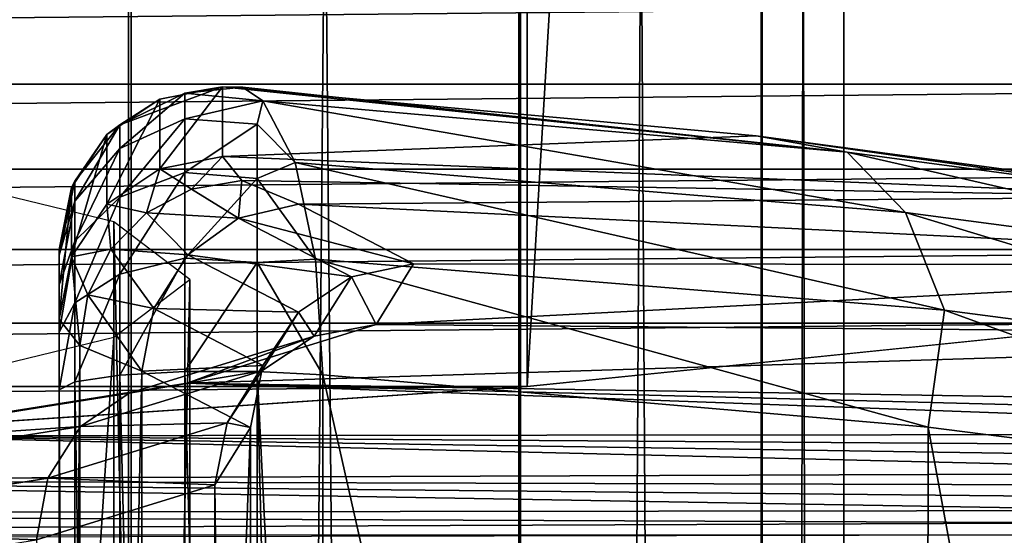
# Model space of a CAD drawing. Header units: millimetres. Extents: x -44 to 78, y -375 to 458.
# Tile 65 of 76: x 7.48 to 10.49, y 283.62 to 285.2. Entities that reach past the tile are written whole.
import ezdxf

# ---------------------------------------------------------------- set-up
doc = ezdxf.new("R2010")
doc.units = ezdxf.units.MM
doc.header["$LTSCALE"] = 198.929398
for name, color, linetype in [('151', 7, 'CONTINUOUS'), ('152', 7, 'CONTINUOUS'), ('153', 7, 'CONTINUOUS'), ('165', 7, 'CONTINUOUS'), ('167', 7, 'CONTINUOUS'), ('177', 7, 'CONTINUOUS'), ('241', 7, 'CONTINUOUS'), ('242', 7, 'CONTINUOUS'), ('243', 7, 'CONTINUOUS'), ('244', 7, 'CONTINUOUS'), ('245', 7, 'CONTINUOUS'), ('253', 7, 'CONTINUOUS'), ('254', 7, 'CONTINUOUS'), ('259', 7, 'CONTINUOUS'), ('260', 7, 'CONTINUOUS'), ('5', 7, 'CONTINUOUS')]:
    doc.layers.add(name, color=color, linetype=linetype)

msp = doc.modelspace()

# ---------------------------------------------------------------- linework, layer by layer
at = {"layer": '151', "color": 7, "linetype": 'CONTINUOUS', "true_color": 0xa2afbf}
for points in [[(7.6, 284.4977, 205.0478), (7.6, 284.2852, 202.7531), (7.6, 275.2755, 203.5873), (7.6, 284.4977, 205.0478)], [(7.6, 284.4811, 205.3031), (7.6, 284.4977, 205.0478), (7.6, 275.2755, 203.5873), (7.6, 284.4811, 205.3031)], [(7.6, 284.3902, 205.5196), (7.6, 284.4811, 205.3031), (7.6, 275.2755, 203.5873), (7.6, 284.3902, 205.5196)], [(7.6, 284.2447, 205.6665), (7.6, 284.3902, 205.5196), (7.6, 275.2755, 203.5873), (7.6, 284.2447, 205.6665)], [(7.6, 284.0684, 205.7311), (7.6, 284.2447, 205.6665), (7.6, 275.2755, 203.5873), (7.6, 284.0684, 205.7311)], [(7.6, 280.0535, 206.2015), (7.6, 284.0684, 205.7311), (7.6, 275.2755, 203.5873), (7.6, 280.0535, 206.2015)]]:
    msp.add_3dface(points, dxfattribs=at)
at = {"layer": '152', "color": 7, "linetype": 'CONTINUOUS', "true_color": 0xa2afbf}
for points in [[(7.6, 275.2755, 203.5873), (7.6, 284.2852, 202.7531), (7.6637, 284.2048, 201.8847), (7.6, 275.2755, 203.5873)], [(7.6, 275.2755, 203.5873), (7.6637, 284.2048, 201.8847), (7.6637, 275.1951, 202.7189), (7.6, 275.2755, 203.5873)], [(7.6637, 284.2048, 201.8847), (7.8535, 284.1261, 201.0347), (7.6637, 275.1951, 202.7189), (7.6637, 284.2048, 201.8847)], [(7.6637, 275.1951, 202.7189), (7.8535, 284.1261, 201.0347), (7.8535, 275.1164, 201.869), (7.6637, 275.1951, 202.7189)]]:
    msp.add_3dface(points, dxfattribs=at)
at = {"layer": '153', "color": 7, "linetype": 'CONTINUOUS', "true_color": 0xa2afbf}
for points in [[(7.8535, 275.1164, 201.869), (7.8535, 284.1261, 201.0347), (8.1858, 283.9532, 199.1672), (7.8535, 275.1164, 201.869)], [(7.8535, 275.1164, 201.869), (8.1858, 283.9532, 199.1672), (8.1858, 274.9435, 200.0014), (7.8535, 275.1164, 201.869)], [(8.1858, 283.9532, 199.1672), (8.0763, 283.7778, 197.2736), (8.1858, 274.9435, 200.0014), (8.1858, 283.9532, 199.1672)], [(8.0763, 283.7778, 197.2736), (7.5311, 283.6096, 195.4563), (8.0763, 274.7682, 198.1078), (8.0763, 283.7778, 197.2736)], [(8.1858, 274.9435, 200.0014), (8.0763, 283.7778, 197.2736), (8.0763, 274.7682, 198.1078), (8.1858, 274.9435, 200.0014)]]:
    msp.add_3dface(points, dxfattribs=at)
at = {"layer": '165', "color": 7, "linetype": 'CONTINUOUS', "true_color": 0xa2afbf}
for points in [[(8.1, 284.9955, 205.0017), (9.7317, 284.8459, 203.3855), (8.1, 284.7831, 202.707), (8.1, 284.9955, 205.0017)], [(9.7317, 284.8459, 203.3855), (11.1179, 284.6597, 201.375), (8.1, 284.7831, 202.707), (9.7317, 284.8459, 203.3855)], [(8.1, 284.7831, 202.707), (11.1179, 284.6597, 201.375), (8.1585, 284.7094, 201.911), (8.1, 284.7831, 202.707)], [(8.1585, 284.7094, 201.911), (11.1179, 284.6597, 201.375), (8.3324, 284.6372, 201.1318), (8.1585, 284.7094, 201.911)], [(11.1179, 284.6597, 201.375), (12.0926, 284.4517, 199.1283), (8.3324, 284.6372, 201.1318), (11.1179, 284.6597, 201.375)], [(8.3324, 284.6372, 201.1318), (12.0926, 284.4517, 199.1283), (8.6841, 284.4545, 199.159), (8.3324, 284.6372, 201.1318)], [(8.6841, 284.4545, 199.159), (12.0926, 284.4517, 199.1283), (8.5696, 284.2683, 197.147), (8.6841, 284.4545, 199.159)], [(12.0926, 284.4517, 199.1283), (12.6108, 284.2335, 196.7718), (8.5696, 284.2683, 197.147), (12.0926, 284.4517, 199.1283)], [(8.5696, 284.2683, 197.147), (12.6108, 284.2335, 196.7718), (7.9922, 284.0896, 195.2176), (8.5696, 284.2683, 197.147)], [(12.6108, 284.2335, 196.7718), (12.6713, 284.0129, 194.3886), (7.9922, 284.0896, 195.2176), (12.6108, 284.2335, 196.7718)], [(7.9922, 284.0896, 195.2176), (12.2525, 283.933, 193.5267), (6.9835, 283.9282, 193.4741), (7.9922, 284.0896, 195.2176)], [(12.4616, 283.9728, 193.9563), (12.2525, 283.933, 193.5267), (7.9922, 284.0896, 195.2176), (12.4616, 283.9728, 193.9563)], [(12.6713, 284.0129, 194.3886), (12.4616, 283.9728, 193.9563), (7.9922, 284.0896, 195.2176), (12.6713, 284.0129, 194.3886)], [(12.2525, 283.933, 193.5267), (12.0442, 283.8935, 193.0997), (6.9835, 283.9282, 193.4741), (12.2525, 283.933, 193.5267)], [(6.9835, 283.9282, 193.4741), (11.6294, 283.8152, 192.2536), (5.5965, 283.7924, 192.0078), (6.9835, 283.9282, 193.4741)], [(11.8365, 283.8542, 192.6753), (11.6294, 283.8152, 192.2536), (6.9835, 283.9282, 193.4741), (11.8365, 283.8542, 192.6753)], [(12.0442, 283.8935, 193.0997), (11.8365, 283.8542, 192.6753), (6.9835, 283.9282, 193.4741), (12.0442, 283.8935, 193.0997)], [(11.6294, 283.8152, 192.2536), (11.4228, 283.7764, 191.8345), (5.5965, 283.7924, 192.0078), (11.6294, 283.8152, 192.2536)], [(5.5965, 283.7924, 192.0078), (11.011, 283.6995, 191.0039), (3.9075, 283.6899, 190.9003), (5.5965, 283.7924, 192.0078)], [(11.2165, 283.7378, 191.4178), (11.011, 283.6995, 191.0039), (5.5965, 283.7924, 192.0078), (11.2165, 283.7378, 191.4178)], [(11.4228, 283.7764, 191.8345), (11.2165, 283.7378, 191.4178), (5.5965, 283.7924, 192.0078), (11.4228, 283.7764, 191.8345)], [(3.9075, 283.6899, 190.9003), (10.8069, 283.6614, 190.5928), (2.009, 283.6261, 190.2115), (3.9075, 283.6899, 190.9003)], [(11.011, 283.6995, 191.0039), (10.8069, 283.6614, 190.5928), (3.9075, 283.6899, 190.9003), (11.011, 283.6995, 191.0039)], [(10.8069, 283.6614, 190.5928), (10.6047, 283.6236, 190.1847), (2.009, 283.6261, 190.2115), (10.8069, 283.6614, 190.5928)], [(2.009, 283.6261, 190.2115), (10.6047, 283.6236, 190.1847), (0, 283.6044, 189.9775), (2.009, 283.6261, 190.2115)]]:
    msp.add_3dface(points, dxfattribs=at)
at = {"layer": '167', "color": 7, "linetype": 'CONTINUOUS', "true_color": 0xa2afbf}
for points in [[(10.2456, 275.9635, 205.3835), (8.4067, 284.1144, 206.1232), (8.4048, 280.0996, 206.5952), (10.2456, 275.9635, 205.3835)], [(10.2573, 283.9546, 204.3952), (8.4067, 284.1144, 206.1232), (10.2456, 275.9635, 205.3835), (10.2573, 283.9546, 204.3952)], [(11.7598, 275.7798, 203.3959), (10.2573, 283.9546, 204.3952), (10.2456, 275.9635, 205.3835), (11.7598, 275.7798, 203.3959)], [(11.8525, 283.7511, 202.1943), (10.2573, 283.9546, 204.3952), (11.7598, 275.7798, 203.3959), (11.8525, 283.7511, 202.1943)]]:
    msp.add_3dface(points, dxfattribs=at)
at = {"layer": '177', "color": 7, "linetype": 'CONTINUOUS', "true_color": 0xa2afbf}
for points in [[(9.7317, 284.8459, 203.3855), (8.1, 284.9955, 205.0017), (10.01, 284.7957, 203.6497), (9.7317, 284.8459, 203.3855)], [(10.01, 284.7957, 203.6497), (8.1, 284.9955, 205.0017), (8.161, 284.9952, 205.2026), (10.01, 284.7957, 203.6497)], [(8.223, 284.9534, 205.4125), (10.01, 284.7957, 203.6497), (8.161, 284.9952, 205.2026), (8.223, 284.9534, 205.4125)], [(10.01, 284.7957, 203.6497), (8.223, 284.9534, 205.4125), (10.1881, 284.6111, 203.9565), (10.01, 284.7957, 203.6497)], [(10.1881, 284.6111, 203.9565), (8.223, 284.9534, 205.4125), (8.3217, 284.7641, 205.7666), (10.1881, 284.6111, 203.9565)], [(11.1179, 284.6597, 201.375), (9.7317, 284.8459, 203.3855), (11.433, 284.6053, 201.593), (11.1179, 284.6597, 201.375)], [(11.433, 284.6053, 201.593), (9.7317, 284.8459, 203.3855), (10.01, 284.7957, 203.6497), (11.433, 284.6053, 201.593)], [(11.433, 284.6053, 201.593), (10.01, 284.7957, 203.6497), (11.6758, 284.4149, 201.8377), (11.433, 284.6053, 201.593)], [(11.6758, 284.4149, 201.8377), (10.01, 284.7957, 203.6497), (10.1881, 284.6111, 203.9565), (11.6758, 284.4149, 201.8377)], [(10.1881, 284.6111, 203.9565), (8.3217, 284.7641, 205.7666), (10.3073, 284.3122, 204.1807), (10.1881, 284.6111, 203.9565)], [(10.3073, 284.3122, 204.1807), (8.3217, 284.7641, 205.7666), (8.3843, 284.4688, 206.0114), (10.3073, 284.3122, 204.1807)], [(11.6758, 284.4149, 201.8377), (10.1881, 284.6111, 203.9565), (11.8394, 284.1121, 202.0199), (11.6758, 284.4149, 201.8377)], [(11.8394, 284.1121, 202.0199), (10.1881, 284.6111, 203.9565), (10.3073, 284.3122, 204.1807), (11.8394, 284.1121, 202.0199)], [(8.4067, 284.1144, 206.1232), (10.2573, 283.9546, 204.3952), (8.3843, 284.4688, 206.0114), (8.4067, 284.1144, 206.1232)], [(10.2573, 283.9546, 204.3952), (10.3073, 284.3122, 204.1807), (8.3843, 284.4688, 206.0114), (10.2573, 283.9546, 204.3952)], [(10.2573, 283.9546, 204.3952), (11.8525, 283.7511, 202.1943), (10.3073, 284.3122, 204.1807), (10.2573, 283.9546, 204.3952)], [(11.8525, 283.7511, 202.1943), (11.8394, 284.1121, 202.0199), (10.3073, 284.3122, 204.1807), (11.8525, 283.7511, 202.1943)]]:
    msp.add_3dface(points, dxfattribs=at)
at = {"layer": '241', "color": 7, "linetype": 'CONTINUOUS', "true_color": 0xa2afbf}
for points in [[(7.6486, 284.0935, 205.9447), (7.7844, 276.1176, 207.0528), (7.7859, 284.1137, 206.1174), (7.6486, 284.0935, 205.9447)], [(7.7844, 276.1176, 207.0528), (7.982, 276.129, 207.1502), (7.7859, 284.1137, 206.1174), (7.7844, 276.1176, 207.0528)], [(7.7859, 284.1137, 206.1174), (7.982, 276.129, 207.1502), (7.9848, 284.1251, 206.2143), (7.7859, 284.1137, 206.1174)], [(7.982, 276.129, 207.1502), (8.2025, 276.1294, 207.1537), (7.9848, 284.1251, 206.2143), (7.982, 276.129, 207.1502)], [(7.9848, 284.1251, 206.2143), (8.2025, 276.1294, 207.1537), (8.2063, 284.1253, 206.2163), (7.9848, 284.1251, 206.2143)], [(8.2025, 276.1294, 207.1537), (8.4029, 276.1188, 207.0628), (8.2063, 284.1253, 206.2163), (8.2025, 276.1294, 207.1537)], [(8.4048, 280.0996, 206.5952), (8.4067, 284.1144, 206.1232), (8.2063, 284.1253, 206.2163), (8.4048, 280.0996, 206.5952)], [(8.4029, 276.1188, 207.0628), (8.4048, 280.0996, 206.5952), (8.2063, 284.1253, 206.2163), (8.4029, 276.1188, 207.0628)], [(7.6, 284.0684, 205.7311), (7.6483, 276.0974, 206.8805), (7.6486, 284.0935, 205.9447), (7.6, 284.0684, 205.7311)], [(7.6483, 276.0974, 206.8805), (7.7844, 276.1176, 207.0528), (7.6486, 284.0935, 205.9447), (7.6483, 276.0974, 206.8805)], [(7.6, 284.0684, 205.7311), (7.6, 280.0535, 206.2015), (7.6483, 276.0974, 206.8805), (7.6, 284.0684, 205.7311)]]:
    msp.add_3dface(points, dxfattribs=at)
at = {"layer": '242', "color": 7, "linetype": 'CONTINUOUS', "true_color": 0xa2afbf}
for points in [[(7.9848, 284.976, 205.2997), (8.1, 284.9955, 205.0017), (7.7859, 284.8794, 205.2865), (7.9848, 284.976, 205.2997)], [(7.7859, 284.8794, 205.2865), (8.1, 284.9955, 205.0017), (7.9087, 284.9576, 205.0052), (7.7859, 284.8794, 205.2865)], [(8.161, 284.9952, 205.2026), (8.1, 284.9955, 205.0017), (7.9848, 284.976, 205.2997), (8.161, 284.9952, 205.2026)], [(8.223, 284.9534, 205.4125), (8.161, 284.9952, 205.2026), (7.9848, 284.976, 205.2997), (8.223, 284.9534, 205.4125)], [(7.7464, 284.8497, 205.0152), (7.7859, 284.8794, 205.2865), (7.9087, 284.9576, 205.0052), (7.7464, 284.8497, 205.0152)], [(7.9848, 284.8976, 205.5949), (7.9848, 284.976, 205.2997), (7.7859, 284.8073, 205.5581), (7.9848, 284.8976, 205.5949)], [(7.7859, 284.8073, 205.5581), (7.9848, 284.976, 205.2997), (7.7859, 284.8794, 205.2865), (7.7859, 284.8073, 205.5581)], [(7.9848, 284.8976, 205.5949), (8.223, 284.9534, 205.4125), (7.9848, 284.976, 205.2997), (7.9848, 284.8976, 205.5949)], [(8.2062, 284.882, 205.6363), (8.223, 284.9534, 205.4125), (7.9848, 284.8976, 205.5949), (8.2062, 284.882, 205.6363)], [(8.3217, 284.7641, 205.7666), (8.223, 284.9534, 205.4125), (8.2062, 284.882, 205.6363), (8.3217, 284.7641, 205.7666)], [(7.9848, 284.734, 205.8724), (7.9848, 284.8976, 205.5949), (7.7859, 284.6584, 205.8108), (7.9848, 284.734, 205.8724)], [(7.7859, 284.6584, 205.8108), (7.9848, 284.8976, 205.5949), (7.7859, 284.8073, 205.5581), (7.7859, 284.6584, 205.8108)], [(7.9848, 284.734, 205.8724), (8.2062, 284.882, 205.6363), (7.9848, 284.8976, 205.5949), (7.9848, 284.734, 205.8724)], [(7.7859, 284.8073, 205.5581), (7.7859, 284.8794, 205.2865), (7.6487, 284.6464, 205.4924), (7.7859, 284.8073, 205.5581)], [(7.7859, 284.8794, 205.2865), (7.7464, 284.8497, 205.0152), (7.6487, 284.7071, 205.2631), (7.7859, 284.8794, 205.2865)], [(7.6487, 284.6464, 205.4924), (7.7859, 284.8794, 205.2865), (7.6487, 284.7071, 205.2631), (7.6487, 284.6464, 205.4924)], [(8.2062, 284.7153, 205.8978), (8.2062, 284.882, 205.6363), (7.9848, 284.734, 205.8724), (8.2062, 284.7153, 205.8978)], [(8.3217, 284.7641, 205.7666), (8.2062, 284.882, 205.6363), (8.2062, 284.7153, 205.8978), (8.3217, 284.7641, 205.7666)], [(7.6381, 284.6882, 205.0301), (7.6487, 284.7071, 205.2631), (7.7464, 284.8497, 205.0152), (7.6381, 284.6882, 205.0301)], [(7.7859, 284.6584, 205.8108), (7.7859, 284.8073, 205.5581), (7.6487, 284.5237, 205.7009), (7.7859, 284.6584, 205.8108)], [(7.6487, 284.5237, 205.7009), (7.7859, 284.8073, 205.5581), (7.6487, 284.6464, 205.4924), (7.6487, 284.5237, 205.7009)], [(8.3843, 284.4688, 206.0114), (8.3217, 284.7641, 205.7666), (8.2062, 284.7153, 205.8978), (8.3843, 284.4688, 206.0114)], [(7.9848, 284.4721, 206.0977), (7.9848, 284.734, 205.8724), (7.7859, 284.423, 206.0135), (7.9848, 284.4721, 206.0977)], [(7.7859, 284.423, 206.0135), (7.9848, 284.734, 205.8724), (7.7859, 284.6584, 205.8108), (7.7859, 284.423, 206.0135)], [(7.9848, 284.4721, 206.0977), (8.2062, 284.7153, 205.8978), (7.9848, 284.734, 205.8724), (7.9848, 284.4721, 206.0977)], [(8.2062, 284.4584, 206.1079), (8.2062, 284.7153, 205.8978), (7.9848, 284.4721, 206.0977), (8.2062, 284.4584, 206.1079)], [(8.3843, 284.4688, 206.0114), (8.2062, 284.7153, 205.8978), (8.2062, 284.4584, 206.1079), (8.3843, 284.4688, 206.0114)], [(7.6, 284.4977, 205.0478), (7.6, 284.4811, 205.3031), (7.6487, 284.7071, 205.2631), (7.6, 284.4977, 205.0478)], [(7.6, 284.4977, 205.0478), (7.6487, 284.7071, 205.2631), (7.6381, 284.6882, 205.0301), (7.6, 284.4977, 205.0478)], [(7.6, 284.4811, 205.3031), (7.6487, 284.6464, 205.4924), (7.6487, 284.7071, 205.2631), (7.6, 284.4811, 205.3031)], [(7.7859, 284.423, 206.0135), (7.7859, 284.6584, 205.8108), (7.6487, 284.3354, 205.8634), (7.7859, 284.423, 206.0135)], [(7.6487, 284.3354, 205.8634), (7.7859, 284.6584, 205.8108), (7.6487, 284.5237, 205.7009), (7.6487, 284.3354, 205.8634)], [(7.6, 284.4811, 205.3031), (7.6, 284.3902, 205.5196), (7.6487, 284.6464, 205.4924), (7.6, 284.4811, 205.3031)], [(7.6, 284.3902, 205.5196), (7.6487, 284.5237, 205.7009), (7.6487, 284.6464, 205.4924), (7.6, 284.3902, 205.5196)], [(7.6, 284.3902, 205.5196), (7.6, 284.2447, 205.6665), (7.6487, 284.5237, 205.7009), (7.6, 284.3902, 205.5196)], [(7.6, 284.2447, 205.6665), (7.6487, 284.3354, 205.8634), (7.6487, 284.5237, 205.7009), (7.6, 284.2447, 205.6665)], [(7.7859, 284.1137, 206.1174), (7.9848, 284.1251, 206.2143), (7.9848, 284.4721, 206.0977), (7.7859, 284.1137, 206.1174)], [(7.7859, 284.1137, 206.1174), (7.9848, 284.4721, 206.0977), (7.7859, 284.423, 206.0135), (7.7859, 284.1137, 206.1174)], [(7.9848, 284.1251, 206.2143), (8.2062, 284.4584, 206.1079), (7.9848, 284.4721, 206.0977), (7.9848, 284.1251, 206.2143)], [(7.9848, 284.1251, 206.2143), (8.2063, 284.1253, 206.2163), (8.2062, 284.4584, 206.1079), (7.9848, 284.1251, 206.2143)], [(8.4067, 284.1144, 206.1232), (8.3843, 284.4688, 206.0114), (8.2062, 284.4584, 206.1079), (8.4067, 284.1144, 206.1232)], [(8.2063, 284.1253, 206.2163), (8.4067, 284.1144, 206.1232), (8.2062, 284.4584, 206.1079), (8.2063, 284.1253, 206.2163)], [(7.6486, 284.0935, 205.9447), (7.7859, 284.1137, 206.1174), (7.7859, 284.423, 206.0135), (7.6486, 284.0935, 205.9447)], [(7.6486, 284.0935, 205.9447), (7.7859, 284.423, 206.0135), (7.6487, 284.3354, 205.8634), (7.6486, 284.0935, 205.9447)], [(7.6, 284.2447, 205.6665), (7.6, 284.0684, 205.7311), (7.6487, 284.3354, 205.8634), (7.6, 284.2447, 205.6665)], [(7.6, 284.0684, 205.7311), (7.6486, 284.0935, 205.9447), (7.6487, 284.3354, 205.8634), (7.6, 284.0684, 205.7311)]]:
    msp.add_3dface(points, dxfattribs=at)
at = {"layer": '243', "color": 7, "linetype": 'CONTINUOUS', "true_color": 0xa2afbf}
for points in [[(8.1, 284.9955, 205.0017), (8.1, 284.7831, 202.707), (7.9087, 284.7452, 202.7105), (8.1, 284.9955, 205.0017)], [(7.9087, 284.9576, 205.0052), (8.1, 284.9955, 205.0017), (7.9087, 284.7452, 202.7105), (7.9087, 284.9576, 205.0052)], [(7.7464, 284.8497, 205.0152), (7.9087, 284.9576, 205.0052), (7.7464, 284.6372, 202.7205), (7.7464, 284.8497, 205.0152)], [(7.7464, 284.6372, 202.7205), (7.9087, 284.9576, 205.0052), (7.9087, 284.7452, 202.7105), (7.7464, 284.6372, 202.7205)], [(7.6381, 284.6882, 205.0301), (7.7464, 284.8497, 205.0152), (7.6381, 284.4757, 202.7354), (7.6381, 284.6882, 205.0301)], [(7.6381, 284.4757, 202.7354), (7.7464, 284.8497, 205.0152), (7.7464, 284.6372, 202.7205), (7.6381, 284.4757, 202.7354)], [(7.6, 284.2852, 202.7531), (7.6, 284.4977, 205.0478), (7.6381, 284.6882, 205.0301), (7.6, 284.2852, 202.7531)], [(7.6, 284.2852, 202.7531), (7.6381, 284.6882, 205.0301), (7.6381, 284.4757, 202.7354), (7.6, 284.2852, 202.7531)]]:
    msp.add_3dface(points, dxfattribs=at)
at = {"layer": '244', "color": 7, "linetype": 'CONTINUOUS', "true_color": 0xa2afbf}
for points in [[(7.9087, 284.7452, 202.7105), (8.1, 284.7831, 202.707), (8.0055, 284.6829, 201.8909), (7.9087, 284.7452, 202.7105)], [(8.1, 284.7831, 202.707), (8.1585, 284.7094, 201.911), (8.0055, 284.6829, 201.8909), (8.1, 284.7831, 202.707)], [(7.7464, 284.6372, 202.7205), (7.9087, 284.7452, 202.7105), (7.8676, 284.6103, 201.8772), (7.7464, 284.6372, 202.7205)], [(7.9087, 284.7452, 202.7105), (8.0055, 284.6829, 201.8909), (7.8676, 284.6103, 201.8772), (7.9087, 284.7452, 202.7105)], [(7.8676, 284.6103, 201.8772), (8.0055, 284.6829, 201.8909), (8.1491, 284.5942, 201.0806), (7.8676, 284.6103, 201.8772)], [(8.0055, 284.6829, 201.8909), (8.1585, 284.7094, 201.911), (8.1491, 284.5942, 201.0806), (8.0055, 284.6829, 201.8909)], [(8.1585, 284.7094, 201.911), (8.3324, 284.6372, 201.1318), (8.1491, 284.5942, 201.0806), (8.1585, 284.7094, 201.911)], [(7.6381, 284.4757, 202.7354), (7.7464, 284.6372, 202.7205), (7.7582, 284.4987, 201.8714), (7.6381, 284.4757, 202.7354)], [(7.7464, 284.6372, 202.7205), (7.8676, 284.6103, 201.8772), (7.7582, 284.4987, 201.8714), (7.7464, 284.6372, 202.7205)], [(7.7582, 284.4987, 201.8714), (7.8676, 284.6103, 201.8772), (7.9936, 284.4819, 201.0441), (7.7582, 284.4987, 201.8714)], [(7.9936, 284.4819, 201.0441), (7.8676, 284.6103, 201.8772), (8.1491, 284.5942, 201.0806), (7.9936, 284.4819, 201.0441)], [(7.6637, 284.2048, 201.8847), (7.6, 284.2852, 202.7531), (7.6381, 284.4757, 202.7354), (7.6637, 284.2048, 201.8847)], [(7.6381, 284.4757, 202.7354), (7.7582, 284.4987, 201.8714), (7.6879, 284.359, 201.874), (7.6381, 284.4757, 202.7354)], [(7.6637, 284.2048, 201.8847), (7.6381, 284.4757, 202.7354), (7.6879, 284.359, 201.874), (7.6637, 284.2048, 201.8847)], [(7.6879, 284.359, 201.874), (7.7582, 284.4987, 201.8714), (7.8898, 284.3173, 201.028), (7.6879, 284.359, 201.874)], [(7.8898, 284.3173, 201.028), (7.7582, 284.4987, 201.8714), (7.9936, 284.4819, 201.0441), (7.8898, 284.3173, 201.028)], [(7.8535, 284.1261, 201.0347), (7.6637, 284.2048, 201.8847), (7.6879, 284.359, 201.874), (7.8535, 284.1261, 201.0347)], [(7.8535, 284.1261, 201.0347), (7.6879, 284.359, 201.874), (7.8898, 284.3173, 201.028), (7.8535, 284.1261, 201.0347)]]:
    msp.add_3dface(points, dxfattribs=at)
at = {"layer": '245', "color": 7, "linetype": 'CONTINUOUS', "true_color": 0xa2afbf}
for points in [[(8.3324, 284.6372, 201.1318), (8.6841, 284.4545, 199.159), (8.1491, 284.5942, 201.0806), (8.3324, 284.6372, 201.1318)], [(7.9936, 284.4819, 201.0441), (8.1491, 284.5942, 201.0806), (8.4939, 284.4148, 199.1427), (7.9936, 284.4819, 201.0441)], [(8.1491, 284.5942, 201.0806), (8.6841, 284.4545, 199.159), (8.4939, 284.4148, 199.1427), (8.1491, 284.5942, 201.0806)], [(7.8898, 284.3173, 201.028), (7.9936, 284.4819, 201.0441), (8.3318, 284.3059, 199.1431), (7.8898, 284.3173, 201.028)], [(7.9936, 284.4819, 201.0441), (8.4939, 284.4148, 199.1427), (8.3318, 284.3059, 199.1431), (7.9936, 284.4819, 201.0441)], [(8.6841, 284.4545, 199.159), (8.5696, 284.2683, 197.147), (8.4939, 284.4148, 199.1427), (8.6841, 284.4545, 199.159)], [(8.4939, 284.4148, 199.1427), (8.3803, 284.2329, 197.1778), (8.3318, 284.3059, 199.1431), (8.4939, 284.4148, 199.1427)], [(8.4939, 284.4148, 199.1427), (8.5696, 284.2683, 197.147), (8.3803, 284.2329, 197.1778), (8.4939, 284.4148, 199.1427)], [(7.8535, 284.1261, 201.0347), (7.8898, 284.3173, 201.028), (8.2236, 284.1435, 199.1518), (7.8535, 284.1261, 201.0347)], [(7.8898, 284.3173, 201.028), (8.3318, 284.3059, 199.1431), (8.2236, 284.1435, 199.1518), (7.8898, 284.3173, 201.028)], [(8.3318, 284.3059, 199.1431), (8.3803, 284.2329, 197.1778), (8.2204, 284.1274, 197.2158), (8.3318, 284.3059, 199.1431)], [(8.3318, 284.3059, 199.1431), (8.2204, 284.1274, 197.2158), (8.2236, 284.1435, 199.1518), (8.3318, 284.3059, 199.1431)], [(8.5696, 284.2683, 197.147), (7.9922, 284.0896, 195.2176), (8.3803, 284.2329, 197.1778), (8.5696, 284.2683, 197.147)], [(8.3803, 284.2329, 197.1778), (7.9922, 284.0896, 195.2176), (7.8146, 284.0583, 195.2921), (8.3803, 284.2329, 197.1778)], [(8.3803, 284.2329, 197.1778), (7.8146, 284.0583, 195.2921), (8.2204, 284.1274, 197.2158), (8.3803, 284.2329, 197.1778)], [(8.1858, 283.9532, 199.1672), (7.8535, 284.1261, 201.0347), (8.2236, 284.1435, 199.1518), (8.1858, 283.9532, 199.1672)], [(8.1858, 283.9532, 199.1672), (8.2236, 284.1435, 199.1518), (8.1137, 283.9674, 197.2495), (8.1858, 283.9532, 199.1672)], [(8.2236, 284.1435, 199.1518), (8.2204, 284.1274, 197.2158), (8.1137, 283.9674, 197.2495), (8.2236, 284.1435, 199.1518)], [(8.2204, 284.1274, 197.2158), (7.8146, 284.0583, 195.2921), (7.6655, 283.9561, 195.3661), (8.2204, 284.1274, 197.2158)], [(8.2204, 284.1274, 197.2158), (7.6655, 283.9561, 195.3661), (8.1137, 283.9674, 197.2495), (8.2204, 284.1274, 197.2158)], [(7.9922, 284.0896, 195.2176), (6.9835, 283.9282, 193.4741), (7.8146, 284.0583, 195.2921), (7.9922, 284.0896, 195.2176)], [(7.8146, 284.0583, 195.2921), (6.9835, 283.9282, 193.4741), (6.8271, 283.9004, 193.5873), (7.8146, 284.0583, 195.2921)], [(7.8146, 284.0583, 195.2921), (6.8271, 283.9004, 193.5873), (7.6655, 283.9561, 195.3661), (7.8146, 284.0583, 195.2921)], [(8.0763, 283.7778, 197.2736), (8.1137, 283.9674, 197.2495), (7.5659, 283.7984, 195.4238), (8.0763, 283.7778, 197.2736)], [(8.1137, 283.9674, 197.2495), (7.6655, 283.9561, 195.3661), (7.5659, 283.7984, 195.4238), (8.1137, 283.9674, 197.2495)], [(8.0763, 283.7778, 197.2736), (8.1858, 283.9532, 199.1672), (8.1137, 283.9674, 197.2495), (8.0763, 283.7778, 197.2736)], [(7.6655, 283.9561, 195.3661), (6.8271, 283.9004, 193.5873), (6.6969, 283.8013, 193.6938), (7.6655, 283.9561, 195.3661)], [(7.6655, 283.9561, 195.3661), (6.6969, 283.8013, 193.6938), (7.5659, 283.7984, 195.4238), (7.6655, 283.9561, 195.3661)], [(7.5659, 283.7984, 195.4238), (6.6969, 283.8013, 193.6938), (6.6099, 283.6455, 193.7731), (7.5659, 283.7984, 195.4238)], [(7.5311, 283.6096, 195.4563), (7.5659, 283.7984, 195.4238), (6.6099, 283.6455, 193.7731), (7.5311, 283.6096, 195.4563)], [(7.5311, 283.6096, 195.4563), (8.0763, 283.7778, 197.2736), (7.5659, 283.7984, 195.4238), (7.5311, 283.6096, 195.4563)], [(6.5795, 283.4574, 193.8133), (7.5311, 283.6096, 195.4563), (6.6099, 283.6455, 193.7731), (6.5795, 283.4574, 193.8133)]]:
    msp.add_3dface(points, dxfattribs=at)
at = {"layer": '253', "color": 7, "linetype": 'CONTINUOUS', "true_color": 0xa2afbf}
for points in [[(-13.2016, 285.2639, 201.3921), (-13.5, 285.004, 198.5849), (13.2016, 285.2639, 201.3923), (-13.2016, 285.2639, 201.3921)], [(13.2016, 285.2639, 201.3923), (-13.5, 285.004, 198.5849), (13.5, 285.004, 198.5849), (13.2016, 285.2639, 201.3923)], [(13.5, 285.004, 198.5849), (-13.5, 285.004, 198.5849), (-13.2017, 284.7441, 195.7782), (13.5, 285.004, 198.5849)], [(13.2017, 284.7441, 195.7782), (13.5, 285.004, 198.5849), (-13.2017, 284.7441, 195.7782), (13.2017, 284.7441, 195.7782)], [(-12.3317, 284.4979, 193.1198), (13.2017, 284.7441, 195.7782), (-13.2017, 284.7441, 195.7782), (-12.3317, 284.4979, 193.1198)], [(12.3317, 284.4979, 193.1198), (13.2017, 284.7441, 195.7782), (-12.3317, 284.4979, 193.1198), (12.3317, 284.4979, 193.1198)], [(-10.9246, 284.2729, 190.689), (12.3317, 284.4979, 193.1198), (-12.3317, 284.4979, 193.1198), (-10.9246, 284.2729, 190.689)], [(10.9246, 284.2729, 190.689), (12.3317, 284.4979, 193.1198), (-10.9246, 284.2729, 190.689), (10.9246, 284.2729, 190.689)], [(-9.0318, 284.0789, 188.5941), (10.9246, 284.2729, 190.689), (-10.9246, 284.2729, 190.689), (-9.0318, 284.0789, 188.5941)], [(9.0318, 284.0789, 188.5941), (10.9246, 284.2729, 190.689), (-9.0318, 284.0789, 188.5941), (9.0318, 284.0789, 188.5941)], [(-6.7465, 283.926, 186.9433), (9.0318, 284.0789, 188.5941), (-9.0318, 284.0789, 188.5941), (-6.7465, 283.926, 186.9433)], [(6.7465, 283.926, 186.9433), (9.0318, 284.0789, 188.5941), (-6.7465, 283.926, 186.9433), (6.7465, 283.926, 186.9433)]]:
    msp.add_3dface(points, dxfattribs=at)
at = {"layer": '254', "color": 7, "linetype": 'CONTINUOUS', "true_color": 0xa2afbf}
for points in [[(10.9246, 284.2729, 190.689), (9.0318, 284.0789, 188.5941), (10.9217, 316.1361, 187.7333), (10.9246, 284.2729, 190.689)], [(10.9217, 316.1361, 187.7333), (9.0318, 284.0789, 188.5941), (9.0333, 315.9427, 185.6449), (10.9217, 316.1361, 187.7333)], [(9.0318, 284.0789, 188.5941), (6.7465, 283.926, 186.9433), (9.0333, 315.9427, 185.6449), (9.0318, 284.0789, 188.5941)], [(9.0333, 315.9427, 185.6449), (6.7465, 283.926, 186.9433), (6.75, 315.7898, 183.9931), (9.0333, 315.9427, 185.6449)]]:
    msp.add_3dface(points, dxfattribs=at)
at = {"layer": '259', "color": 7, "linetype": 'CONTINUOUS', "true_color": 0x000000}
for points in [[(7.7675, 284.23, 196.7339), (8, 284.4065, 198.6403), (7.7675, 273.8743, 197.6927), (7.7675, 284.23, 196.7339)], [(7.7675, 273.8743, 197.6927), (8, 284.4065, 198.6403), (8, 274.0508, 199.5991), (7.7675, 273.8743, 197.6927)], [(7.0836, 284.0638, 194.9383), (7.7675, 284.23, 196.7339), (7.0836, 273.708, 195.8972), (7.0836, 284.0638, 194.9383)], [(7.0836, 273.708, 195.8972), (7.7675, 284.23, 196.7339), (7.7675, 273.8743, 197.6927), (7.0836, 273.708, 195.8972)]]:
    msp.add_3dface(points, dxfattribs=at)
at = {"layer": '260', "color": 7, "linetype": 'CONTINUOUS', "true_color": 0x000000}
for points in [[(7.0836, 274.3936, 203.3011), (7.7675, 274.2273, 201.5055), (7.0836, 284.7493, 202.3422), (7.0836, 274.3936, 203.3011)], [(7.0836, 284.7493, 202.3422), (7.7675, 274.2273, 201.5055), (7.7675, 284.583, 200.5466), (7.0836, 284.7493, 202.3422)], [(8, 274.0508, 199.5991), (8, 284.4065, 198.6403), (7.7675, 284.583, 200.5466), (8, 274.0508, 199.5991)], [(7.7675, 274.2273, 201.5055), (8, 274.0508, 199.5991), (7.7675, 284.583, 200.5466), (7.7675, 274.2273, 201.5055)]]:
    msp.add_3dface(points, dxfattribs=at)
at = {"layer": '5', "color": 7, "linetype": 'CONTINUOUS', "true_color": 0x00000b}
for points in [[(7.8057, 351.45, 6.2507), (6.2173, 351.45, 7.8323), (6.2349, 219.45, 7.8183), (7.8057, 351.45, 6.2507)], [(7.8183, 219.45, 6.2349), (7.8057, 351.45, 6.2507), (6.2349, 219.45, 7.8183), (7.8183, 219.45, 6.2349)], [(6.2349, 219.45, -7.8183), (6.2384, 351.45, -7.8155), (7.8183, 219.45, -6.2349), (6.2349, 219.45, -7.8183)], [(6.2384, 351.45, -7.8155), (7.8225, 351.45, -6.2296), (7.8183, 219.45, -6.2349), (6.2384, 351.45, -7.8155)], [(9.0019, 351.45, 4.355), (7.8057, 351.45, 6.2507), (7.8183, 219.45, 6.2349), (9.0019, 351.45, 4.355)], [(9.0097, 219.45, 4.3388), (9.0019, 351.45, 4.355), (7.8183, 219.45, 6.2349), (9.0097, 219.45, 4.3388)], [(7.8183, 219.45, -6.2349), (7.8225, 351.45, -6.2296), (9.0097, 219.45, -4.3388), (7.8183, 219.45, -6.2349)], [(7.8225, 351.45, -6.2296), (9.0136, 351.45, -4.3307), (9.0097, 219.45, -4.3388), (7.8225, 351.45, -6.2296)], [(9.7458, 351.45, 2.2405), (9.0019, 351.45, 4.355), (9.0097, 219.45, 4.3388), (9.7458, 351.45, 2.2405)], [(9.7493, 219.45, 2.2252), (9.7458, 351.45, 2.2405), (9.0097, 219.45, 4.3388), (9.7493, 219.45, 2.2252)], [(9.0097, 219.45, -4.3388), (9.0136, 351.45, -4.3307), (9.7493, 219.45, -2.2252), (9.0097, 219.45, -4.3388)], [(9.0136, 351.45, -4.3307), (9.7518, 351.45, -2.2143), (9.7493, 219.45, -2.2252), (9.0136, 351.45, -4.3307)], [(10, 351.45, 0.0135), (9.7458, 351.45, 2.2405), (9.7493, 219.45, 2.2252), (10, 351.45, 0.0135)], [(10, 219.45), (10, 351.45, 0.0135), (9.7493, 219.45, 2.2252), (10, 219.45)], [(9.7493, 219.45, -2.2252), (9.7518, 351.45, -2.2143), (10, 219.45), (9.7493, 219.45, -2.2252)], [(9.7518, 351.45, -2.2143), (10, 351.45, 0.0135), (10, 219.45), (9.7518, 351.45, -2.2143)]]:
    msp.add_3dface(points, dxfattribs=at)

doc.saveas('drawing.dxf')
